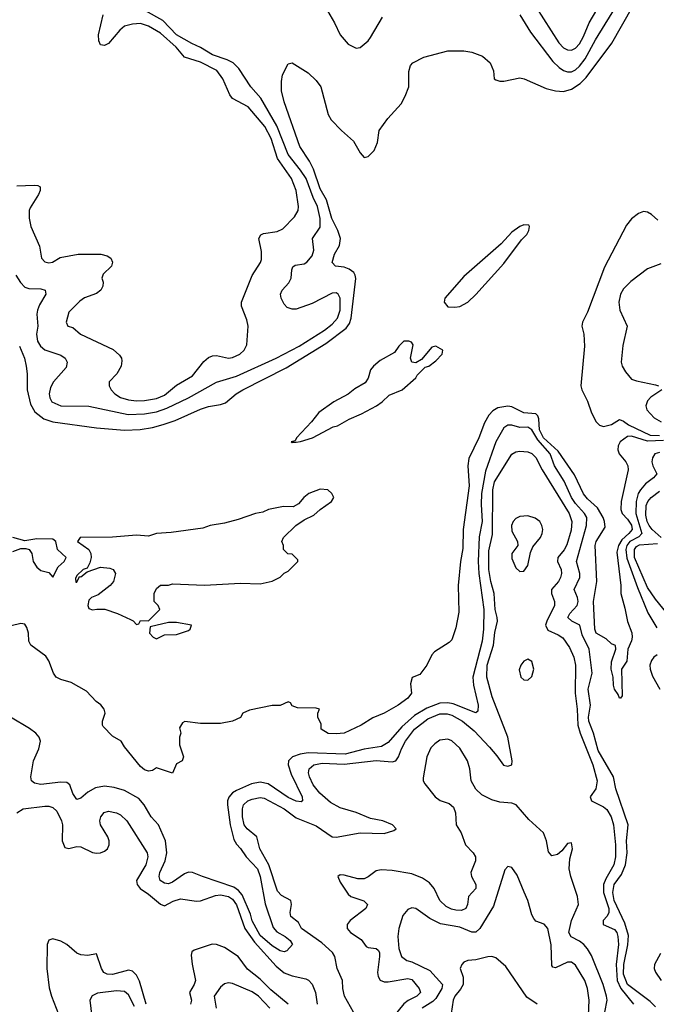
# Model space of a CAD drawing. Header units: inches. Extents: x 1694797 to 1849917, y 907313 to 1017959.
# Tile 132 of 256: x 1742164 to 1745354, y 962110 to 967046. Entities that reach past the tile are written whole.
import ezdxf

# ---------------------------------------------------------------- set-up
doc = ezdxf.new("R2010")
doc.units = ezdxf.units.IN
doc.header["$MEASUREMENT"] = 0
doc.layers.add('B7946', color=7, linetype='Continuous')

msp = doc.modelspace()

# ---------------------------------------------------------------- linework, layer by layer
at = {"layer": 'B7946', "color": 5}
for points, elevation in [([(1744670, 967071.1), (1744724.4, 966984.4), (1744836, 966836), (1744866.8, 966806.8), (1744890, 966791.6), (1744910, 966784.8), (1744930, 966785.4), (1744950, 966795.3), (1744970, 966813.1), (1744997.9, 966850), (1745050, 966944.7), (1745273.7, 967310)], 560), ([(1742164.2, 965410), (1742189, 965350), (1742197.5, 965310), (1742202, 965270), (1742201.7, 965190), (1742218.5, 965118.5), (1742241, 965081), (1742285.1, 965045.1), (1742330.1, 965030.1), (1742550, 964999.2), (1742690, 964988.2), (1742767.9, 964992.1), (1742830, 965001.2), (1742883.9, 965016.1), (1742942.8, 965037.2), (1743070, 965094.4), (1743110, 965107.6), (1743170, 965116.3), (1743195.1, 965124.9), (1743248.8, 965170), (1743281.7, 965190), (1743498.9, 965301.1), (1743697.6, 965422.4), (1743800.4, 965499.6), (1743817.6, 965522.4), (1743825.9, 965550), (1743848.5, 965748.5), (1743845.5, 965765.5), (1743838.2, 965778.2), (1743816.1, 965796.1), (1743790, 965805.4), (1743746, 965810), (1743730, 965829.2), (1743741.1, 965870), (1743766.6, 965913.4), (1743771.5, 965950), (1743757.7, 965990), (1743727.9, 966050), (1743702.4, 966142.4), (1743670, 966198.4), (1743636.5, 966296.5), (1743616.6, 966336.6), (1743568.8, 966410), (1743490, 966634), (1743477, 966690), (1743476.5, 966736.5), (1743481.2, 966770), (1743510, 966824.7), (1743530, 966830.6), (1743610, 966779.6), (1743650, 966740.7), (1743672.7, 966710), (1743710.8, 966570.8), (1743724.8, 966544.8), (1743777.1, 966490), (1743837.8, 966437.8), (1743870, 966378.8), (1743890, 966356), (1743910, 966361), (1743940.9, 966390), (1743957.6, 966430), (1743965.6, 966490), (1744009.8, 966550), (1744075.3, 966624.7), (1744096.5, 966663.5), (1744113.7, 966710), (1744113.9, 966786.1), (1744123.1, 966816.9), (1744134, 966830), (1744190, 966858), (1744310, 966890.5), (1744390, 966890.6), (1744430, 966884), (1744483.5, 966863.5), (1744522, 966830), (1744538, 966790), (1744542, 966750), (1744550, 966744.7), (1744570, 966738), (1744590, 966738), (1744670, 966754), (1744692, 966750), (1744801.7, 966701.7), (1744849, 966689), (1744890, 966686.8), (1744930, 966698.4), (1744973.1, 966726.9), (1745003.6, 966756.4), (1745132.1, 966927.9), (1745290, 967209.1)], 540), ([(1744750.1, 967110.1), (1744865.6, 966930), (1744890, 966905.8), (1744910, 966895.3), (1744930, 966894.1), (1744950, 966903.5), (1744970, 966925.9), (1744990, 966961.4), (1745017.1, 967030), (1745100.5, 967170)], 580), ([(1742145.1, 965765.1), (1742167.8, 965727.8), (1742190, 965705.3), (1742210, 965697.9), (1742270, 965697.7), (1742291.8, 965690), (1742295, 965670), (1742263.4, 965616.6), (1742253.2, 965590), (1742250.6, 965570), (1742255.1, 965510), (1742248.8, 965470), (1742253.9, 965433.9), (1742268.7, 965408.7), (1742290, 965391.2), (1742370, 965363.5), (1742391.9, 965350), (1742401.6, 965330), (1742396.8, 965303.2), (1742334, 965230), (1742318, 965202), (1742311.9, 965170), (1742315.4, 965150), (1742325.6, 965130), (1742369.7, 965109.7), (1742510, 965108.1), (1742707.5, 965067.5), (1742790, 965070.7), (1742850, 965079.8), (1742902.1, 965097.9), (1743009.8, 965150), (1743150, 965229.5), (1743250, 965259.1), (1743449.1, 965350), (1743565, 965410), (1743691, 965490), (1743730, 965519.9), (1743757.4, 965550), (1743770.6, 965590), (1743769.9, 965649.9), (1743759.8, 965670), (1743750, 965677.4), (1743730, 965674.7), (1743630, 965622.6), (1743550, 965594.8), (1743530, 965594.6), (1743504.1, 965604.1), (1743490, 965619.6), (1743474.5, 965650), (1743471.1, 965670), (1743478.9, 965690), (1743513.7, 965726.3), (1743525.5, 965750), (1743528.4, 965791.6), (1743533.6, 965806.4), (1743545.1, 965814.9), (1743590, 965822.4), (1743603.9, 965830), (1743630, 965861.5), (1743637.9, 965890), (1743632, 965950), (1743670, 966006.7), (1743669.9, 966050.1), (1743657, 966110), (1743635, 966155), (1743599.4, 966250), (1743571.9, 966291.9), (1743509.6, 966370), (1743453.3, 966513.3), (1743373.4, 966653.4), (1743323.2, 966710), (1743261.7, 966801.7), (1743233.6, 966830), (1743204.7, 966844.7), (1743130, 966870.2), (1743070, 966907.2), (1743026.4, 966926.4), (1742950.5, 966970), (1742881.3, 967041.3), (1742794.3, 967090)], 560), ([(1742150, 966213.8), (1742236.9, 966216.9), (1742255, 966215), (1742267.7, 966207.7), (1742267.7, 966190), (1742259.2, 966170), (1742217, 966103), (1742212.4, 966090), (1742211.7, 966051.7), (1742220.7, 966010), (1742263.2, 965910), (1742274, 965850), (1742290, 965831.7), (1742310, 965826.8), (1742329, 965830), (1742366.8, 965853.2), (1742458, 965870), (1742571.5, 965871.5), (1742602.5, 965862.5), (1742621.7, 965850), (1742629.1, 965830), (1742624, 965810), (1742582, 965770), (1742579, 965761), (1742576, 965750), (1742582.8, 965730), (1742581.7, 965710), (1742571.6, 965690), (1742550, 965674.1), (1742488.7, 965651.3), (1742465.2, 965634.8), (1742410, 965579.3), (1742398, 965530), (1742406, 965510), (1742430, 965503.7), (1742468.8, 965468.8), (1742632.8, 965392.8), (1742665.1, 965365.1), (1742673.8, 965350), (1742675.8, 965335.8), (1742672.8, 965310), (1742651.1, 965270), (1742612.3, 965230), (1742611.9, 965210), (1742622.5, 965190), (1742640.5, 965170), (1742670, 965151.8), (1742710, 965141), (1742750, 965136), (1742790, 965137), (1742850, 965146.3), (1742890, 965163.9), (1742950, 965214.6), (1743030, 965261.4), (1743087.2, 965332.8), (1743110, 965353.2), (1743130, 965361.5), (1743150, 965362.2), (1743210, 965349.5), (1743230, 965351.8), (1743267.1, 965370), (1743289.8, 965390), (1743303.1, 965416.9), (1743308.9, 965510), (1743302, 965542), (1743275.5, 965610), (1743276.2, 965630), (1743330, 965763.6), (1743371.5, 965828.5), (1743376.2, 965843.8), (1743375.7, 965884.3), (1743362.5, 965950), (1743373.2, 965966.8), (1743386.5, 965973.5), (1743455, 965985), (1743482.8, 965997.2), (1743541.7, 966058.3), (1743560.2, 966090), (1743562.1, 966110), (1743549.9, 966190), (1743526.3, 966250), (1743456.2, 966350), (1743424, 966450), (1743392.1, 966510), (1743310, 966609.9), (1743230, 966651.4), (1743217.5, 966670), (1743183, 966750), (1743151.4, 966791.4), (1743070, 966832.8), (1742990, 966858.8), (1742949, 966909), (1742870, 966978), (1742810, 967014.4), (1742770, 967027.1), (1742730, 967024.3), (1742690, 967013.7), (1742665.7, 966994.3), (1742610, 966927.2), (1742590, 966917.3), (1742570, 966920.3), (1742560.4, 966940.4), (1742559.5, 966970), (1742582.4, 967070)], 580), ([(1743706, 967090), (1743742.4, 967030), (1743770.3, 966970.3), (1743810, 966924), (1743850, 966902.8), (1743870, 966906.8), (1743910, 966940.4), (1743923, 966957), (1743981.7, 967058.3)], 560), ([(1745361.7, 966041.7), (1745329.6, 966070), (1745310, 966080.8), (1745290, 966084.2), (1745264.7, 966075.3), (1745230, 966048.4), (1745204.6, 966015.4), (1745095, 965805), (1745010, 965579.3), (1744983.8, 965530), (1744980.5, 965510), (1744990.4, 965470), (1744994, 965410), (1744976.5, 965210), (1744981.1, 965190), (1745010, 965133.4), (1745030, 965075.5), (1745053.1, 965030), (1745070, 965013.1), (1745090, 965007), (1745130, 965017.4), (1745170, 965041.6), (1745190, 965033.4), (1745214.9, 965014.9), (1745323.5, 964963.5), (1745370, 964961.7)], 540), ([(1745377.1, 965822.9), (1745310, 965797.3), (1745225.9, 965734.1), (1745190, 965696.8), (1745175, 965670), (1745165.7, 965630), (1745172.2, 965590), (1745209.1, 965510), (1745187, 965413), (1745178, 965330), (1745183.6, 965310), (1745200.6, 965280.6), (1745230, 965244.6), (1745255, 965235), (1745350, 965215.6), (1745365.5, 965210)], 560), ([(1745381.6, 965190), (1745326.9, 965153.1), (1745310, 965135.6), (1745302.4, 965110), (1745306.9, 965090), (1745343.2, 965050), (1745378.9, 965030)], 560), ([(1745390, 964937.3), (1745310, 964932.5), (1745230, 964958.5), (1745210, 964956), (1745173.6, 964930), (1745162.7, 964910), (1745161.8, 964890), (1745168.8, 964870), (1745201.4, 964830), (1745212.2, 964810), (1745213.7, 964790), (1745177.4, 964630), (1745175.9, 964590), (1745183.6, 964570), (1745210, 964542.3), (1745230, 964512.1), (1745232.7, 964490), (1745217.1, 964470), (1745181.4, 964438.6), (1745164.6, 964410), (1745157.2, 964377.2), (1745176.3, 964210), (1745175.8, 964170), (1745196.8, 964096.8), (1745209.4, 964029.4), (1745231.7, 963971.7), (1745233.1, 963950), (1745230, 963932.7), (1745211.1, 963890), (1745206.7, 963830), (1745180.4, 963790), (1745183.6, 963656.4), (1745174.8, 963645.2), (1745170, 963644), (1745163.3, 963663.3), (1745145.6, 963690), (1745139.6, 963710), (1745138.7, 963750), (1745128.7, 963790), (1745130, 963826.8), (1745152.3, 963890), (1745149.2, 963909.2), (1745130, 963917.2), (1745102.5, 963942.5), (1745053.3, 963970), (1745047.1, 963990), (1745039.7, 964130), (1745055.7, 964230), (1745047.5, 964410), (1745053.7, 964430), (1745097.3, 964502.7), (1745095.4, 964530), (1745088, 964550), (1745059.3, 964599.3), (1745010, 964643.9), (1744990, 964669), (1744944.4, 964764.4), (1744862.8, 964882.8), (1744789.8, 964950), (1744769.6, 964990), (1744765.7, 965045.7), (1744760, 965060), (1744750, 965071), (1744690, 965074.9), (1744630, 965105), (1744610, 965109.4), (1744560.4, 965099.6), (1744535.1, 965084.9), (1744515.9, 965064.1), (1744494.1, 965025.9), (1744465.8, 964950), (1744414.2, 964845.8), (1744410.2, 964809.8), (1744417.1, 964710), (1744386.4, 964490), (1744385.1, 964394.9), (1744372.8, 964330), (1744361.7, 964210), (1744364.8, 964075.2), (1744350, 963998), (1744330, 963938), (1744316.8, 963923.2), (1744242.5, 963877.5), (1744230, 963862), (1744204.9, 963810), (1744170, 963764), (1744131.3, 963748.7), (1744122.8, 963717.2), (1744127.3, 963670), (1744110, 963645.1), (1744060.7, 963610), (1743990.8, 963570), (1743933.4, 963546.6), (1743876, 963510), (1743791, 963470), (1743750, 963465.6), (1743710, 963467.6), (1743675.3, 963490), (1743674.6, 963514.6), (1743658, 963550), (1743658, 963570), (1743666, 963590), (1743650, 963595.3), (1743556.4, 963596.4), (1743530, 963606), (1743522, 963622), (1743510, 963626), (1743470, 963608), (1743430, 963608.7), (1743315.3, 963584.7), (1743282, 963570), (1743270, 963548), (1743230, 963528.7), (1743170, 963518), (1743070, 963518), (1742991.6, 963528.4), (1742979.6, 963520.4), (1742964.7, 963495.3), (1742971.3, 963470), (1742964.7, 963450), (1742964.7, 963410), (1742984.7, 963350), (1742978, 963330), (1742950, 963315.3), (1742930, 963268), (1742850, 963295.3), (1742830, 963282), (1742810, 963279), (1742790, 963286), (1742770, 963302.7), (1742690, 963401.2), (1742673.2, 963430), (1742630, 963454), (1742583.3, 963503.3), (1742578.9, 963510), (1742579.8, 963530), (1742592.8, 963570), (1742587.9, 963590), (1742571.2, 963611.2), (1742548.3, 963628.3), (1742499.9, 963679.9), (1742422.8, 963722.8), (1742370, 963738.2), (1742347.3, 963750), (1742333.2, 963770), (1742311.1, 963831.1), (1742295.4, 963855.4), (1742220.4, 963910), (1742211, 963930), (1742207.7, 963970), (1742199.6, 963999.6), (1742190, 964015.3), (1742170, 964019.8), (1742065.2, 963994.8)], 540), ([(1745350, 962097.4), (1745323.7, 962123.7), (1745210, 962209.5), (1745190, 962261.2), (1745191.4, 962310), (1745212.4, 962407.6), (1745215, 962455), (1745197.3, 962517.3), (1745143.6, 962630), (1745135.9, 962670), (1745142.9, 962710), (1745179.6, 962760.4), (1745199.8, 962810), (1745208.4, 962870), (1745204.4, 962930), (1745212.6, 963010), (1745151.5, 963190), (1745139.1, 963250), (1745063, 963383), (1745039.8, 963470), (1745015.8, 963530), (1745015, 963550), (1745024.9, 963610), (1745013.6, 963690), (1745033.3, 963770), (1745017.8, 963890), (1744982.3, 963962.3), (1744970.8, 964010), (1744930.3, 964030.3), (1744911.3, 964050), (1744920.9, 964070), (1744957.3, 964110), (1744962.5, 964130), (1744959.3, 964150), (1744943, 964190), (1744971.7, 964250), (1744971.6, 964270), (1744954.8, 964330), (1745005.1, 964510), (1745005.8, 964550), (1744995.3, 964570), (1744950, 964620.3), (1744930, 964650), (1744892.7, 964732.7), (1744843.9, 964810), (1744822.1, 964870), (1744760.5, 964940.5), (1744730, 964989.9), (1744710, 965003), (1744670, 965001.9), (1744630, 965013.9), (1744610, 965013.4), (1744590, 965000.2), (1744549.7, 964930), (1744497.7, 964782.3), (1744478.4, 964670), (1744476.1, 964616.1), (1744482.5, 964530), (1744467, 964453), (1744461.9, 964330), (1744465, 964270), (1744489.4, 964090), (1744488.7, 963990), (1744482.4, 963930), (1744435.4, 963750), (1744438.1, 963710), (1744461.5, 963610), (1744459.8, 963580.2), (1744450, 963571.1), (1744336.6, 963616.6), (1744310, 963621.8), (1744270, 963619.9), (1744204.9, 963595.1), (1744142.4, 963557.6), (1744078.4, 963501.6), (1744010, 963422.7), (1743978, 963402), (1743890, 963389.2), (1743795.8, 963364.2), (1743610.5, 963370.5), (1743570, 963363.8), (1743531, 963350), (1743511.3, 963330), (1743510.1, 963310), (1743524.2, 963264.2), (1743580.2, 963150), (1743581.6, 963130), (1743574.8, 963125.2), (1743550, 963127.8), (1743510, 963147.6), (1743410, 963214.5), (1743370, 963223.8), (1743325.1, 963214.9), (1743250, 963181.3), (1743230, 963169.5), (1743211.9, 963148.1), (1743205.8, 963130), (1743205.8, 963110), (1743219.1, 963010), (1743236.6, 962936.6), (1743250, 962912.9), (1743271.4, 962891.4), (1743299.9, 962850), (1743356.2, 962790), (1743370, 962750.4), (1743394.2, 962614.2), (1743435, 962495), (1743452.6, 962472.6), (1743494.9, 962450), (1743519.5, 962430), (1743530.6, 962410), (1743502.5, 962377.5), (1743490, 962372.3), (1743470, 962378.9), (1743430, 962403.4), (1743370, 962454.6), (1743330, 962528.2), (1743321.4, 962561.4), (1743279.4, 962659.4), (1743261.3, 962681.3), (1743238, 962698), (1743079.6, 962750), (1743030, 962771.3), (1743010, 962772.3), (1742990, 962764.6), (1742930, 962721.6), (1742910, 962714.3), (1742890, 962716.8), (1742868.9, 962730), (1742862.9, 962750), (1742866.5, 962770), (1742893, 962830), (1742902.1, 962870), (1742894.3, 962930), (1742860.5, 963010), (1742823.9, 963050), (1742788.4, 963110), (1742761.1, 963141.1), (1742690, 963181.6), (1742637, 963197), (1742590, 963203.6), (1742544.4, 963195.6), (1742505.9, 963174.1), (1742470, 963143.1), (1742450, 963136.3), (1742430, 963167), (1742416.1, 963210), (1742401.3, 963221.3), (1742370, 963223.9), (1742270, 963212.7), (1742239, 963219), (1742222.9, 963230), (1742219.6, 963250), (1742234, 963330), (1742260.7, 963390), (1742268.9, 963430), (1742261.8, 963450), (1742244.5, 963470), (1742213.5, 963493.5), (1742118.2, 963550)], 560), ([(1743837.4, 962070), (1743791.4, 962150), (1743783.4, 962190), (1743781.7, 962230), (1743754.8, 962290), (1743743.5, 962350), (1743732.3, 962370), (1743678.6, 962418.6), (1743577.1, 962490), (1743560.6, 962520.6), (1743523.6, 962550), (1743520.1, 962570), (1743526.7, 962610), (1743522.7, 962630), (1743475.4, 962655.4), (1743456.5, 962676.5), (1743412.6, 962810), (1743367.5, 962890), (1743353.4, 962950), (1743304.3, 962990), (1743288.8, 963010), (1743281.2, 963050), (1743280.5, 963090), (1743285, 963110), (1743308.2, 963130), (1743330, 963138.4), (1743370, 963146.2), (1743390, 963143), (1743490, 963090.8), (1743550, 963044.4), (1743650, 963004.3), (1743730, 962948.9), (1743750, 962947.2), (1743870.5, 962969.5), (1743990, 962966.4), (1744038.6, 962981.4), (1744050.5, 962990), (1744032.7, 963010), (1743983.7, 963030), (1743922.3, 963042.3), (1743850, 963071), (1743770, 963095.6), (1743721.9, 963121.9), (1743667.8, 963167.8), (1743635.1, 963210), (1743616.3, 963250), (1743612.1, 963270), (1743615.1, 963290), (1743638.6, 963310), (1743680.7, 963319.3), (1743790, 963313.6), (1743950, 963332.6), (1744030, 963325.1), (1744049.4, 963330.6), (1744062.6, 963350), (1744076.9, 963390), (1744098.3, 963430), (1744143.2, 963490), (1744210, 963541.9), (1744270, 963566.7), (1744306.7, 963566.7), (1744330, 963560.1), (1744383.2, 963530), (1744441.3, 963481.3), (1744518.8, 963398.8), (1744555.9, 963355.9), (1744588.6, 963308.6), (1744610, 963303.4), (1744630.2, 963310), (1744631.5, 963330), (1744610, 963448.7), (1744531.9, 963651.9), (1744504.6, 963750), (1744506.6, 963810), (1744537.9, 963910), (1744545.3, 963974.7), (1744557.8, 964030), (1744557.4, 964050), (1744547.1, 964090), (1744541.5, 964170), (1744524.5, 964230), (1744514.9, 964290), (1744515.8, 964384.2), (1744534.2, 964465.8), (1744534.7, 964690), (1744543, 964730), (1744630, 964868.5), (1744650, 964879.3), (1744670, 964882.5), (1744710, 964880.3), (1744730, 964872), (1744750, 964852.1), (1744782.9, 964790), (1744918, 964570), (1744931.7, 964530), (1744927.8, 964487.8), (1744906, 964414), (1744892.1, 964387.9), (1744860.9, 964350), (1744859.9, 964330), (1744877.4, 964290), (1744879, 964270), (1744874.8, 964250), (1744864, 964230), (1744829.9, 964190), (1744828.4, 964170), (1744844.5, 964130), (1744844.5, 964110), (1744805.2, 964030), (1744799.9, 964010), (1744810, 963984.9), (1744863, 963963), (1744886.5, 963946.5), (1744919.3, 963899.3), (1744940.8, 963850), (1744949, 963810), (1744948.3, 963670), (1744958, 963590), (1744960.3, 963510), (1744972, 963470), (1745036.1, 963310), (1745058.6, 963230), (1745051.7, 963190), (1745022.7, 963150), (1745029.9, 963130), (1745090, 963100.7), (1745107.2, 963087.2), (1745127.7, 963050), (1745140.5, 963010), (1745149.9, 962909.9), (1745149.9, 962850), (1745141.8, 962810), (1745100.8, 962739.2), (1745090.1, 962709.9), (1745089.6, 962670), (1745115.7, 962590), (1745116.5, 962570), (1745108, 962552), (1745087.6, 962530), (1745087.3, 962510), (1745144.6, 962484.6), (1745156.1, 962470), (1745161.9, 962450), (1745164.1, 962410), (1745153, 962310), (1745159, 962230), (1745176.7, 962190), (1745239.3, 962110)], 580), ([(1745370, 964876), (1745347.5, 964870), (1745335.9, 964850), (1745332.2, 964830), (1745336.6, 964810), (1745356.6, 964770), (1745340.9, 964750), (1745300.9, 964719.1), (1745274.8, 964690), (1745263.2, 964670), (1745252.8, 964630), (1745251.5, 964570), (1745282.2, 964470), (1745266.9, 964453.1), (1745222.4, 964430), (1745207.2, 964410), (1745202, 964390), (1745207.4, 964347.4), (1745260, 964200), (1745312.5, 964072.5), (1745357.7, 963997.7)], 560), ([(1745378.2, 964450), (1745333.7, 964490), (1745318, 964510), (1745308.9, 964530), (1745302.5, 964562.5), (1745303.7, 964610), (1745311.4, 964630), (1745328.4, 964651.6), (1745370, 964683.1)], 580), ([(1742130, 964380.4), (1742170, 964394.9), (1742195.2, 964395.2), (1742211.3, 964390), (1742226, 964370), (1742231.3, 964330), (1742250, 964302), (1742270, 964284.7), (1742310, 964274), (1742330, 964252), (1742357, 964303), (1742386.6, 964330), (1742396.8, 964350), (1742353.3, 964390), (1742346.2, 964430), (1742330, 964442.5), (1742250, 964444.2), (1742190, 964433.8), (1742130, 964449.8)], 540), ([(1745409.5, 964069.5), (1745350, 964140.4), (1745310, 964199.7), (1745245.8, 964350), (1745244.7, 964390), (1745255.6, 964404.4), (1745270, 964412.9), (1745360.1, 964419.9)], 580), ([(1745358.7, 963861.3), (1745342.5, 963850), (1745330, 963833.6), (1745322.2, 963810), (1745323.7, 963790), (1745335.2, 963755.2), (1745371.9, 963690)], 560), ([(1745096.7, 962070), (1745108.3, 962130), (1745105.4, 962150), (1745088.5, 962210), (1745030, 962354), (1745010, 962388.2), (1744991.2, 962410), (1744970, 962426.6), (1744927.9, 962447.9), (1744916.6, 962470), (1744929.9, 962530.1), (1744964.9, 962610), (1744959.9, 962650), (1744925.9, 962750), (1744917.7, 962790), (1744921.1, 962838.9), (1744933.7, 962890), (1744930, 962919), (1744910, 962916.2), (1744881.4, 962878.6), (1744859.1, 962860.9), (1744830, 962854.3), (1744814.9, 962874.9), (1744804.2, 962930), (1744789, 962969), (1744715.7, 963035.7), (1744652.9, 963110), (1744630, 963119), (1744570, 963123), (1744530, 963134.6), (1744480.7, 963160.7), (1744449.2, 963189.2), (1744427, 963230), (1744419.7, 963290), (1744408.6, 963330), (1744370, 963394.3), (1744330, 963431.7), (1744310, 963438.5), (1744270, 963433.6), (1744244.1, 963415.9), (1744225, 963395), (1744203.7, 963350), (1744185.4, 963245.4), (1744186.9, 963230), (1744194.7, 963214.7), (1744245.7, 963150), (1744271.8, 963131.8), (1744315.9, 963115.9), (1744337.7, 963097.7), (1744348.4, 963070), (1744350.8, 963010), (1744375.7, 962970), (1744398.4, 962910), (1744436.8, 962870), (1744448.9, 962850), (1744448.4, 962830), (1744425.1, 962770), (1744428.9, 962750), (1744450.1, 962710), (1744449.4, 962690), (1744414, 962650), (1744407.4, 962610), (1744399.2, 962590), (1744378.9, 962581.1), (1744350, 962582.2), (1744327.6, 962587.6), (1744301, 962601), (1744269.9, 962629.9), (1744241.9, 962690), (1744218.3, 962718.3), (1744182.1, 962742.1), (1744130, 962763.3), (1744030, 962780.6), (1743975.8, 962784.2), (1743950, 962778.4), (1743910, 962748.3), (1743890, 962739.5), (1743859.2, 962739.2), (1743790, 962757.7), (1743770, 962758.4), (1743759.1, 962750), (1743770, 962723), (1743810, 962661.7), (1743823.7, 962650), (1743889, 962629), (1743906.7, 962610), (1743899.3, 962590), (1743819.8, 962530), (1743804.7, 962510), (1743804.7, 962490), (1743822.6, 962470), (1743875.2, 962435.2), (1743900.2, 962400.2), (1743910, 962394.2), (1743950, 962390.5), (1743960.7, 962380.7), (1743967, 962370), (1743967.4, 962350), (1743957.6, 962270), (1743960.4, 962250), (1743970, 962230.2), (1743990, 962222.9), (1744010, 962222.7), (1744110, 962239.5), (1744130, 962234), (1744166, 962190), (1744173.5, 962170), (1744154.2, 962150), (1744110.6, 962129.4), (1744090, 962112.3), (1744038.4, 962050)], 620), ([(1742149.4, 963070), (1742182.6, 963090), (1742290, 963103.9), (1742310, 963103.4), (1742330, 963096.8), (1742350, 963078.8), (1742373.7, 963030), (1742378.1, 963010), (1742376.5, 962930), (1742390, 962896.4), (1742410, 962891.6), (1742450, 962900.5), (1742470, 962899.2), (1742530, 962870.8), (1742550, 962867.6), (1742570, 962869.2), (1742590, 962877.4), (1742604.7, 962890), (1742612.8, 962910), (1742612.7, 962930), (1742605.2, 962950), (1742568.8, 963010), (1742566.7, 963030), (1742571.3, 963050), (1742588.4, 963071.6), (1742610, 963078.5), (1742650, 963070.6), (1742670, 963059.4), (1742701.2, 963030), (1742803, 962870), (1742806, 962850), (1742796.3, 962810), (1742750.5, 962730), (1742752.4, 962710), (1742768.4, 962690), (1742810, 962662.9), (1742870, 962612.4), (1742890, 962604.1), (1742933.1, 962626.9), (1742970, 962639.6), (1743050, 962627.6), (1743070, 962629.3), (1743144.7, 962655.3), (1743170, 962658.1), (1743210, 962650.2), (1743230, 962637), (1743250, 962608), (1743291.7, 962490), (1743341.2, 962421.2), (1743450, 962301.9), (1743490, 962267.7), (1743530, 962252.6), (1743598.1, 962238.1), (1743611.3, 962231.3), (1743630, 962211.2), (1743646.8, 962170), (1743654.3, 962110)], 580), ([(1745014.2, 962054.2), (1745017.3, 962130), (1745009.9, 962190), (1744995.4, 962230), (1744950, 962305.5), (1744930, 962320.9), (1744910, 962321.1), (1744850, 962292.7), (1744836.6, 962296.6), (1744830, 962304.5), (1744827.5, 962407.5), (1744810, 962489.3), (1744792, 962512), (1744750, 962526), (1744739.8, 962539.8), (1744730, 962558), (1744710.7, 962630), (1744692.9, 962672.9), (1744656.6, 962756.6), (1744630, 962795.1), (1744610, 962800.9), (1744595.8, 962784.2), (1744538.7, 962601.3), (1744470.4, 962489.6), (1744450, 962471.7), (1744430, 962472.3), (1744370, 962496.3), (1744272.7, 962512.7), (1744220.3, 962540.3), (1744150, 962591.1), (1744130, 962593.3), (1744110, 962586), (1744084.9, 962555.1), (1744064.2, 962490), (1744059.5, 962450), (1744064.9, 962390), (1744077.4, 962350), (1744103.8, 962330), (1744130, 962323.3), (1744219.2, 962279.2), (1744282.6, 962210), (1744280.3, 962190), (1744250, 962139.1), (1744235.3, 962124.7), (1744181.6, 962090)], 640), ([(1742798.1, 962110), (1742765.5, 962225.5), (1742750, 962256.5), (1742730, 962276), (1742710, 962281.1), (1742630, 962259.9), (1742601.9, 962261.9), (1742586.7, 962270), (1742574.9, 962290), (1742550, 962363.7), (1742505.7, 962354.3), (1742470, 962357.2), (1742450, 962366.6), (1742400.3, 962410), (1742370, 962426.1), (1742330, 962438.4), (1742310, 962430.9), (1742302, 962410), (1742300.2, 962290), (1742312.5, 962192.5), (1742324.4, 962150), (1742371.1, 962030)], 620), ([(1743508.8, 962110), (1743423, 962183), (1743370, 962236.2), (1743306.4, 962286.4), (1743258.6, 962350), (1743190, 962394.1), (1743150, 962410.6), (1743128.9, 962411.1), (1743038, 962382), (1743026.3, 962373.7), (1743023.2, 962356.8), (1743028.1, 962311.9), (1743045.6, 962230), (1743039.4, 962210), (1743014.6, 962170), (1743025.5, 962130), (1743020.8, 962110)], 620), ([(1745375, 962365), (1745345.3, 962310), (1745343.8, 962290), (1745350.3, 962270.3), (1745378.8, 962230)], 560), ([(1744756.9, 962110), (1744706.1, 962146.1), (1744599.7, 962299.7), (1744550, 962343.5), (1744530, 962349.7), (1744510, 962348.3), (1744450, 962332.4), (1744410.3, 962329.7), (1744390, 962320.7), (1744379.3, 962310), (1744372, 962290), (1744386, 962246), (1744385.7, 962210), (1744373.4, 962186.6), (1744344.5, 962150), (1744336.8, 962130), (1744320.7, 962030)], 660), ([(1743417.9, 962090), (1743360.5, 962150), (1743330, 962171.9), (1743230, 962214.6), (1743210, 962218), (1743190, 962212.6), (1743170, 962195.1), (1743139.6, 962150), (1743149.2, 962090)], 640), ([(1742739.5, 962099.5), (1742710, 962156.8), (1742690, 962175), (1742650, 962177.2), (1742553.9, 962166.1), (1742527.1, 962152.9), (1742515.5, 962130), (1742538, 961950)], 640)]:
    msp.add_lwpolyline(points, dxfattribs=dict(at, elevation=elevation))
for points, elevation in [([(1744690, 966018), (1744670, 966009.4), (1744630, 965980.9), (1744577.7, 965922.3), (1744390, 965758), (1744294, 965650), (1744290.6, 965630), (1744310, 965607), (1744344.6, 965604.6), (1744370, 965609.1), (1744409.6, 965630), (1744450, 965668), (1744590, 965824.6), (1744678, 965942), (1744705.1, 965970), (1744716.2, 965990), (1744719, 966010), (1744715.5, 966015.5)], 540), ([(1744114.8, 965434.8), (1744090, 965434), (1744064.9, 965410), (1744042.5, 965377.5), (1743970, 965337), (1743938, 965310), (1743921.6, 965290), (1743910.7, 965249.3), (1743895.2, 965224.8), (1743844.5, 965195.5), (1743810.5, 965169.5), (1743738, 965130), (1743663.8, 965076.2), (1743626.8, 965030), (1743551, 964950), (1743544.7, 964935.3), (1743524.7, 964930), (1743530, 964924.7), (1743531.8, 964928.2), (1743550, 964928.9), (1743571.1, 964931.1), (1743631.2, 964950), (1743735.6, 965004.4), (1743756.3, 965010), (1743815.7, 965044.3), (1743877.7, 965070), (1743952.2, 965110), (1743980.8, 965130), (1744016.2, 965163.8), (1744080.3, 965190), (1744149.7, 965250), (1744156.6, 965263.4), (1744196.4, 965303.6), (1744213.7, 965310), (1744250, 965335.6), (1744282, 965370), (1744285.1, 965390), (1744250, 965409.6), (1744230, 965405.1), (1744178, 965342), (1744150, 965326), (1744128.9, 965328.9), (1744122, 965350), (1744136, 965416), (1744128, 965430)], 540), ([(1743670, 964693.2), (1743613, 964670), (1743587.4, 964650), (1743561.2, 964618.8), (1743535.4, 964604.6), (1743486.2, 964606.2), (1743410.7, 964590), (1743383.3, 964576.7), (1743345.7, 964570), (1743259.1, 964540.9), (1743190, 964521.6), (1743118.9, 964510), (1743082.7, 964497.3), (1742924.2, 964475.8), (1742850, 964470.3), (1742810, 964457.1), (1742750, 964462.4), (1742630, 964451.2), (1742468.1, 964450), (1742454.2, 964430), (1742510.1, 964390.1), (1742520.1, 964370), (1742522.3, 964350), (1742516.5, 964323.5), (1742502.8, 964297.2), (1742483, 964290), (1742450, 964259.3), (1742444.7, 964244.7), (1742446.4, 964226.4), (1742450, 964226), (1742464.7, 964255.3), (1742470, 964253.4), (1742502, 964278), (1742570, 964300.7), (1742616.8, 964296.8), (1742632, 964290), (1742644.7, 964270), (1742634.8, 964230), (1742618, 964210), (1742556.8, 964163.2), (1742524.7, 964150), (1742510, 964135.3), (1742506, 964110), (1742510, 964094), (1742530, 964086.8), (1742551.6, 964091.6), (1742591, 964091), (1742654, 964070), (1742719.6, 964039.6), (1742732.7, 964032.7), (1742750, 964014), (1742762, 964018), (1742770, 964034), (1742810, 964032), (1742866, 964090), (1742858, 964110), (1742838, 964130), (1742838, 964170), (1742850, 964194), (1742870, 964212), (1742910, 964212), (1742930, 964218), (1743090, 964210.8), (1743270, 964221), (1743370, 964218), (1743430, 964231.3), (1743468.9, 964251.1), (1743490, 964272), (1743510, 964282), (1743558, 964330), (1743558, 964338), (1743530, 964366), (1743508.4, 964368.4), (1743486, 964390), (1743486, 964410), (1743478, 964430), (1743486, 964450), (1743548, 964510), (1743590, 964538), (1743638, 964562), (1743670, 964591.3), (1743726, 964630), (1743738, 964650), (1743728, 964670), (1743708, 964690)], 540), ([(1744710, 964558.6), (1744670, 964555.3), (1744650, 964545.9), (1744636.8, 964530), (1744628.6, 964510), (1744630, 964482.2), (1744658.8, 964430), (1744660.5, 964410), (1744631.2, 964370), (1744630, 964345.7), (1744650, 964298.2), (1744670, 964279.8), (1744690, 964281.5), (1744710.4, 964310), (1744724.5, 964375.5), (1744735.8, 964404.2), (1744773.3, 964450), (1744782.8, 964470), (1744785.6, 964490), (1744781.3, 964510), (1744769.9, 964530), (1744747.2, 964547.2)], 620), ([(1742950, 964024), (1742910, 964024), (1742818, 964002), (1742814, 963970), (1742834, 963950), (1742850, 963942), (1742890, 963962), (1742950, 963964.7), (1743010, 963984.7), (1743018, 963990), (1743026, 964010)], 540), ([(1744710, 963840.5), (1744690, 963829.6), (1744674.9, 963810), (1744667.1, 963787.1), (1744674.9, 963750), (1744690, 963736.4), (1744710, 963734.9), (1744730, 963754), (1744739.8, 963790), (1744730, 963829.4)], 620)]:
    msp.add_lwpolyline(points, close=True, dxfattribs=dict(at, elevation=elevation))

doc.saveas('drawing.dxf')
